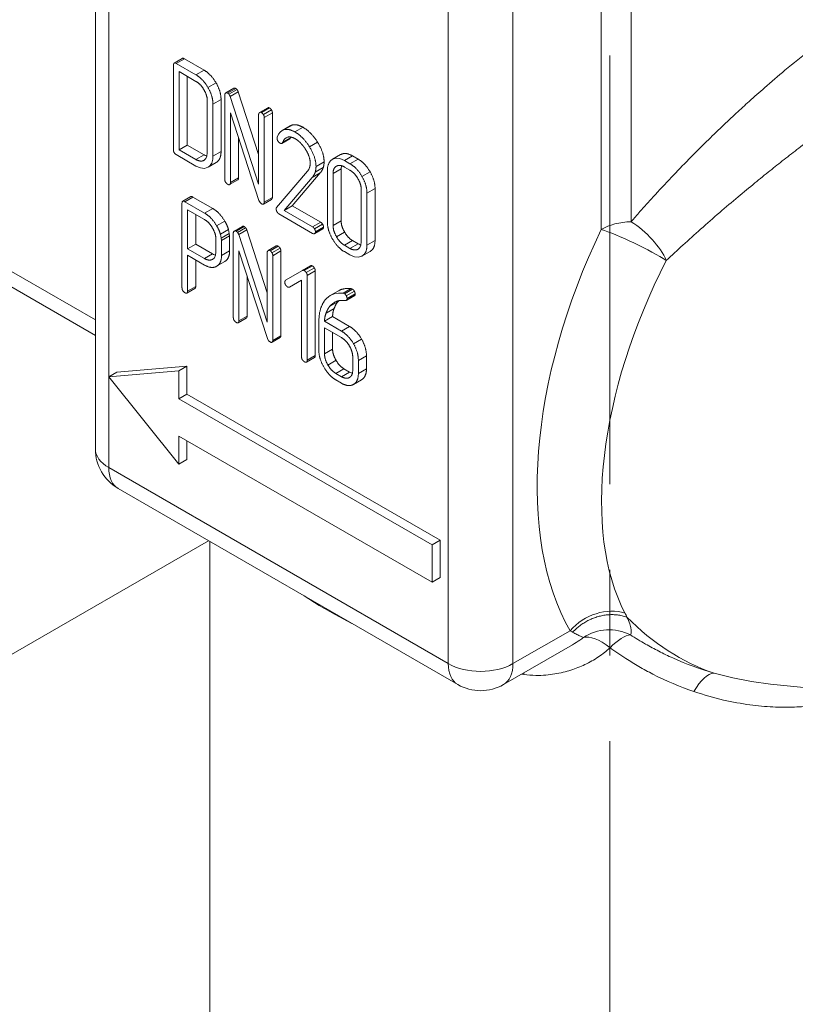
# Model space of a CAD drawing. Header units: millimetres. Extents: x 0 to 420, y 0 to 297.
# Tile 12 of 19: x 333 to 346, y 131 to 148. Entities that reach past the tile are written whole.
import ezdxf

# ---------------------------------------------------------------- set-up
doc = ezdxf.new("R2010")
doc.units = ezdxf.units.MM
doc.linetypes.add('K5LT_AXLED', pattern=[12, 7.5, -1.5, 1.5, -1.5])
doc.linetypes.add('K5LT_THIN', pattern=[0])
doc.layers.add('Системный слой (1)', color=251, linetype='Continuous', true_color=0x6c6c6c)

# ---------------------------------------------------------------- blocks, each defined once
blk = doc.blocks.new('U58')
at = {"layer": 'Системный слой (1)', "color": 7, "linetype": 'K5LT_THIN', "lineweight": 18, "true_color": 0xffffff}
for p, q in [((330.012, 135.112), (336.229, 138.701)), ((322.32, 130.671), (324.013, 131.648))]:
    blk.add_line(p, q, dxfattribs=at)
blk = doc.blocks.new('U119')
at = {"layer": 'Системный слой (1)', "color": 7, "linetype": 'K5LT_THIN', "lineweight": 18, "true_color": 0xffffff}
for p, q in [((337.271, 143.775), (337.27, 143.775)), ((337.272, 143.776), (337.271, 143.775)), ((337.273, 143.776), (337.272, 143.776)), ((337.282, 143.78), (337.273, 143.776)), ((337.293, 143.779), (337.282, 143.78)), ((337.304, 143.774), (337.293, 143.779))]:
    blk.add_line(p, q, dxfattribs=at)
blk = doc.blocks.new('U121')
at = {"layer": 'Системный слой (1)', "color": 7, "linetype": 'K5LT_THIN', "lineweight": 18, "true_color": 0xffffff}
for p, q in [((335.616, 147.04), (335.615, 147.023)), ((335.62, 147.052), (335.616, 147.04)), ((335.627, 147.059), (335.62, 147.052)), ((335.637, 147.061), (335.627, 147.059)), ((335.649, 147.059), (335.637, 147.061)), ((335.664, 147.052), (335.649, 147.059))]:
    blk.add_line(p, q, dxfattribs=at)
blk = doc.blocks.new('U124')
at = {"layer": 'Системный слой (1)', "color": 7, "linetype": 'K5LT_THIN', "lineweight": 18, "true_color": 0xffffff}
for p, q in [((338.552, 145.245), (338.55, 145.227)), ((338.555, 145.262), (338.552, 145.245)), ((338.55, 145.227), (338.549, 145.207))]:
    blk.add_line(p, q, dxfattribs=at)
blk = doc.blocks.new('U125')
at = {"layer": 'Системный слой (1)', "color": 7, "linetype": 'K5LT_THIN', "lineweight": 18, "true_color": 0xffffff}
for p, q in [((338.05, 144.079), (338.063, 144.073)), ((338.063, 144.073), (338.074, 144.071)), ((338.074, 144.071), (338.083, 144.074)), ((338.083, 144.074), (338.084, 144.075)), ((338.084, 144.075), (338.085, 144.075)), ((338.085, 144.075), (338.086, 144.076))]:
    blk.add_line(p, q, dxfattribs=at)
blk = doc.blocks.new('U130')
at = {"layer": 'Системный слой (1)', "color": 7, "linetype": 'K5LT_THIN', "lineweight": 18, "true_color": 0xffffff}
for p, q in [((336.183, 145.386), (336.201, 145.428)), ((336.201, 145.428), (336.207, 145.485)), ((336.148, 145.356), (336.149, 145.356)), ((336.149, 145.356), (336.151, 145.357)), ((336.151, 145.357), (336.152, 145.358)), ((336.152, 145.358), (336.183, 145.386))]:
    blk.add_line(p, q, dxfattribs=at)
blk = doc.blocks.new('U134')
at = {"layer": 'Системный слой (1)', "color": 7, "linetype": 'K5LT_THIN', "lineweight": 18, "true_color": 0xffffff}
for p, q in [((336.009, 145.257), (336.087, 145.223)), ((336.157, 145.216), (336.219, 145.236)), ((336.219, 145.236), (336.219, 145.237)), ((336.087, 145.223), (336.157, 145.216))]:
    blk.add_line(p, q, dxfattribs=at)
blk = doc.blocks.new('U139')
at = {"layer": 'Системный слой (1)', "color": 7, "linetype": 'K5LT_THIN', "lineweight": 18, "true_color": 0xffffff}
for p, q in [((336.151, 145.453), (336.168, 145.443)), ((336.168, 145.443), (336.185, 145.436)), ((336.185, 145.436), (336.202, 145.431))]:
    blk.add_line(p, q, dxfattribs=at)
blk = doc.blocks.new('U140')
at = {"layer": 'Системный слой (1)', "color": 7, "linetype": 'K5LT_THIN', "lineweight": 18, "true_color": 0xffffff}
for p, q in [((336.528, 146.534), (336.527, 146.534)), ((336.529, 146.535), (336.528, 146.534)), ((336.53, 146.536), (336.529, 146.535)), ((336.54, 146.539), (336.53, 146.536)), ((336.55, 146.538), (336.54, 146.539)), ((336.562, 146.533), (336.55, 146.538))]:
    blk.add_line(p, q, dxfattribs=at)
blk = doc.blocks.new('U143')
at = {"layer": 'Системный слой (1)', "color": 7, "linetype": 'K5LT_THIN', "lineweight": 18, "true_color": 0xffffff}
for p, q in [((338.703, 143.702), (338.781, 143.668)), ((338.851, 143.661), (338.913, 143.681)), ((338.913, 143.681), (338.913, 143.681)), ((338.781, 143.668), (338.851, 143.661))]:
    blk.add_line(p, q, dxfattribs=at)
blk = doc.blocks.new('U144')
at = {"layer": 'Системный слой (1)', "color": 7, "linetype": 'K5LT_THIN', "lineweight": 18, "true_color": 0xffffff}
for p, q in [((337.121, 146.192), (337.12, 146.192)), ((337.122, 146.193), (337.121, 146.192)), ((337.123, 146.193), (337.122, 146.193)), ((337.133, 146.197), (337.123, 146.193)), ((337.143, 146.196), (337.133, 146.197)), ((337.155, 146.191), (337.143, 146.196))]:
    blk.add_line(p, q, dxfattribs=at)
blk = doc.blocks.new('U178')
at = {"layer": 'Системный слой (1)', "color": 7, "linetype": 'K5LT_THIN', "lineweight": 18, "true_color": 0xffffff}
for p, q in [((337.506, 145.652), (337.508, 145.652)), ((337.508, 145.652), (337.509, 145.653)), ((337.509, 145.653), (337.511, 145.654)), ((337.511, 145.654), (337.516, 145.657)), ((337.516, 145.657), (337.52, 145.662)), ((337.52, 145.662), (337.523, 145.669))]:
    blk.add_line(p, q, dxfattribs=at)
blk = doc.blocks.new('U180')
at = {"layer": 'Системный слой (1)', "color": 7, "linetype": 'K5LT_THIN', "lineweight": 18, "true_color": 0xffffff}
for p, q in [((335.766, 144.621), (335.764, 144.604)), ((335.77, 144.633), (335.766, 144.621)), ((335.777, 144.64), (335.77, 144.633)), ((335.786, 144.642), (335.777, 144.64)), ((335.799, 144.64), (335.786, 144.642)), ((335.814, 144.633), (335.799, 144.64))]:
    blk.add_line(p, q, dxfattribs=at)
blk = doc.blocks.new('U181')
at = {"layer": 'Системный слой (1)', "color": 7, "linetype": 'K5LT_THIN', "lineweight": 18, "true_color": 0xffffff}
for p, q in [((336.3, 143.72), (336.318, 143.711)), ((336.318, 143.711), (336.335, 143.703)), ((336.335, 143.703), (336.352, 143.698))]:
    blk.add_line(p, q, dxfattribs=at)
blk = doc.blocks.new('U182')
at = {"layer": 'Системный слой (1)', "color": 7, "linetype": 'K5LT_THIN', "lineweight": 18, "true_color": 0xffffff}
for p, q in [((338.845, 143.897), (338.862, 143.888)), ((338.862, 143.888), (338.879, 143.881)), ((338.879, 143.881), (338.896, 143.875))]:
    blk.add_line(p, q, dxfattribs=at)
blk = doc.blocks.new('U183')
at = {"layer": 'Системный слой (1)', "color": 7, "linetype": 'K5LT_THIN', "lineweight": 18, "true_color": 0xffffff}
for p, q in [((338.488, 142.882), (338.494, 142.888)), ((338.494, 142.888), (338.5, 142.894)), ((338.5, 142.894), (338.505, 142.9))]:
    blk.add_line(p, q, dxfattribs=at)
blk = doc.blocks.new('U185')
at = {"layer": 'Системный слой (1)', "color": 7, "linetype": 'K5LT_THIN', "lineweight": 18, "true_color": 0xffffff}
for p, q in [((337.454, 145.812), (337.43, 145.761)), ((337.482, 145.851), (337.454, 145.812)), ((337.517, 145.878), (337.482, 145.851)), ((337.53, 145.885), (337.517, 145.878)), ((337.545, 145.891), (337.53, 145.885)), ((337.56, 145.895), (337.545, 145.891))]:
    blk.add_line(p, q, dxfattribs=at)
blk = doc.blocks.new('U186')
at = {"layer": 'Системный слой (1)', "color": 7, "linetype": 'K5LT_THIN', "lineweight": 18, "true_color": 0xffffff}
for p, q in [((336.332, 143.653), (336.351, 143.695)), ((336.351, 143.695), (336.357, 143.75)), ((336.298, 143.623), (336.299, 143.624)), ((336.299, 143.624), (336.301, 143.625)), ((336.301, 143.625), (336.302, 143.625)), ((336.302, 143.625), (336.332, 143.653))]:
    blk.add_line(p, q, dxfattribs=at)
blk = doc.blocks.new('U188')
at = {"layer": 'Системный слой (1)', "color": 7, "linetype": 'K5LT_THIN', "lineweight": 18, "true_color": 0xffffff}
for p, q in [((337.904, 137.734), (338.165, 137.57)), ((338.165, 137.57), (338.442, 137.41)), ((338.442, 137.41), (338.734, 137.255))]:
    blk.add_line(p, q, dxfattribs=at)
blk = doc.blocks.new('U190')
at = {"layer": 'Системный слой (1)', "color": 7, "linetype": 'K5LT_THIN', "lineweight": 18, "true_color": 0xffffff}
for p, q in [((336.678, 144.118), (336.677, 144.117)), ((336.679, 144.118), (336.678, 144.118)), ((336.68, 144.119), (336.679, 144.118)), ((336.69, 144.122), (336.68, 144.119)), ((336.7, 144.121), (336.69, 144.122)), ((336.712, 144.116), (336.7, 144.121))]:
    blk.add_line(p, q, dxfattribs=at)
blk = doc.blocks.new('U191')
at = {"layer": 'Системный слой (1)', "color": 7, "linetype": 'K5LT_THIN', "lineweight": 18, "true_color": 0xffffff}
for p, q in [((338.347, 142.8), (338.374, 142.829)), ((338.374, 142.829), (338.402, 142.853)), ((338.402, 142.853), (338.43, 142.871)), ((338.43, 142.871), (338.441, 142.878)), ((338.441, 142.878), (338.453, 142.883)), ((338.453, 142.883), (338.465, 142.888))]:
    blk.add_line(p, q, dxfattribs=at)
blk = doc.blocks.new('U192')
at = {"layer": 'Системный слой (1)', "color": 7, "linetype": 'K5LT_THIN', "lineweight": 18, "true_color": 0xffffff}
for p, q in [((338.695, 141.653), (338.712, 141.644)), ((338.712, 141.644), (338.729, 141.636)), ((338.729, 141.636), (338.745, 141.631))]:
    blk.add_line(p, q, dxfattribs=at)
blk = doc.blocks.new('U194')
at = {"layer": 'Системный слой (1)', "color": 7, "linetype": 'K5LT_THIN', "lineweight": 18, "true_color": 0xffffff}
for p, q in [((345.073, 136.384), (345.401, 136.3)), ((345.401, 136.3), (345.73, 136.236)), ((345.73, 136.236), (346.06, 136.193)), ((346.06, 136.193), (346.06, 136.193))]:
    blk.add_line(p, q, dxfattribs=at)
blk = doc.blocks.new('U196')
at = {"layer": 'Системный слой (1)', "color": 7, "linetype": 'K5LT_THIN', "lineweight": 18, "true_color": 0xffffff}
for p, q in [((338.399, 145.375), (338.395, 145.373)), ((338.459, 145.394), (338.399, 145.375)), ((338.528, 145.387), (338.459, 145.394)), ((338.605, 145.354), (338.528, 145.387))]:
    blk.add_line(p, q, dxfattribs=at)
blk = doc.blocks.new('U197')
at = {"layer": 'Системный слой (1)', "color": 7, "linetype": 'K5LT_THIN', "lineweight": 18, "true_color": 0xffffff}
for p, q in [((338.359, 142.991), (338.325, 142.968)), ((338.426, 143.02), (338.359, 142.991)), ((338.502, 143.033), (338.426, 143.02)), ((338.585, 143.03), (338.502, 143.033)), ((338.294, 142.94), (338.265, 142.908)), ((338.325, 142.968), (338.294, 142.94))]:
    blk.add_line(p, q, dxfattribs=at)
blk = doc.blocks.new('U198')
at = {"layer": 'Системный слой (1)', "color": 7, "linetype": 'K5LT_THIN', "lineweight": 18, "true_color": 0xffffff}
for p, q in [((337.564, 145.734), (337.588, 145.753)), ((337.588, 145.753), (337.597, 145.758)), ((337.597, 145.758), (337.608, 145.761)), ((337.608, 145.761), (337.618, 145.764)), ((337.523, 145.669), (337.542, 145.706)), ((337.542, 145.706), (337.564, 145.734))]:
    blk.add_line(p, q, dxfattribs=at)
blk = doc.blocks.new('U199')
at = {"layer": 'Системный слой (1)', "color": 7, "linetype": 'K5LT_THIN', "lineweight": 18, "true_color": 0xffffff}
for p, q in [((338.877, 143.831), (338.895, 143.873)), ((338.895, 143.873), (338.901, 143.929)), ((338.842, 143.8), (338.844, 143.801)), ((338.844, 143.801), (338.845, 143.802)), ((338.845, 143.802), (338.846, 143.802)), ((338.846, 143.802), (338.877, 143.831))]:
    blk.add_line(p, q, dxfattribs=at)
blk = doc.blocks.new('U200')
at = {"layer": 'Системный слой (1)', "color": 7, "linetype": 'K5LT_THIN', "lineweight": 18, "true_color": 0xffffff}
for p, q in [((337.664, 145.751), (337.666, 145.755)), ((337.666, 145.755), (337.668, 145.759)), ((337.668, 145.759), (337.67, 145.763))]:
    blk.add_line(p, q, dxfattribs=at)
blk = doc.blocks.new('U202')
at = {"layer": 'Системный слой (1)', "color": 7, "linetype": 'K5LT_THIN', "lineweight": 18, "true_color": 0xffffff}
for p, q in [((338.621, 142.903), (338.628, 142.904)), ((338.628, 142.904), (338.635, 142.905)), ((338.635, 142.905), (338.64, 142.908)), ((338.64, 142.908), (338.642, 142.909)), ((338.642, 142.909), (338.644, 142.911)), ((338.644, 142.911), (338.646, 142.912))]:
    blk.add_line(p, q, dxfattribs=at)

msp = doc.modelspace()

# ---------------------------------------------------------------- linework, layer by layer
at = {"layer": 'Системный слой (1)', "color": 30, "linetype": 'K5LT_AXLED', "lineweight": 18, "true_color": 0xff8000}
msp.add_line((343.2516, 127.6917), (343.2516, 170.0404), dxfattribs=at)
at = {"layer": 'Системный слой (1)', "color": 7, "linetype": 'K5LT_THIN', "lineweight": 18, "true_color": 0xffffff}
for p, q in [((334.2492, 156.9627), (334.2492, 140.3062)), ((334.4835, 156.6361), (334.4835, 139.9796)), ((343.6226, 144.2825), (343.6226, 154.2334)), ((343.0993, 144.1479), (343.0993, 154.0987)), ((340.4232, 136.5503), (340.4232, 153.2068)), ((341.5545, 136.5503), (341.5545, 153.2068)), ((325.7154, 147.4914), (334.2492, 142.5644)), ((325.881, 147.1252), (334.2492, 142.2938)), ((335.7684, 147.1403), (335.627, 147.0587)), ((335.8054, 147.1332), (335.664, 147.0515)), ((336.1506, 146.9339), (335.8054, 147.1332)), ((335.6146, 147.0231), (335.6146, 145.5418)), ((336.0092, 146.8522), (335.664, 147.0515)), ((336.0092, 146.7382), (335.7134, 146.9089)), ((335.7134, 146.9089), (335.7134, 145.5419)), ((335.8548, 146.8273), (335.8548, 145.6235)), ((336.1506, 146.9339), (336.0092, 146.8522)), ((336.3597, 146.7134), (336.2183, 146.6318)), ((336.6716, 146.6173), (336.5302, 146.5356)), ((336.7034, 146.6149), (336.562, 146.5333)), ((336.5127, 146.5048), (336.5127, 145.0234)), ((336.7276, 146.5942), (336.5861, 146.5125)), ((336.7478, 146.5563), (336.6063, 146.4746)), ((337.1054, 144.9396), (336.6063, 146.4746)), ((337.1054, 145.4563), (336.7478, 146.5563)), ((336.2073, 145.4846), (336.2073, 146.3959)), ((336.4475, 146.4206), (336.3061, 146.339)), ((336.3061, 145.4275), (336.3061, 146.339)), ((336.4475, 145.5091), (336.4475, 146.4206)), ((337.2643, 146.2751), (337.1229, 146.1934)), ((337.2962, 146.2727), (337.1548, 146.1911)), ((336.6114, 146.1887), (337.1104, 144.6543)), ((336.6114, 144.9663), (336.6114, 146.1887)), ((337.1054, 146.1626), (337.1054, 144.9396)), ((337.3298, 146.2385), (337.1883, 146.1569)), ((337.3456, 146.1872), (337.2041, 146.1056)), ((337.2041, 144.6241), (337.2041, 146.1056)), ((337.3456, 144.7058), (337.3456, 146.1872)), ((337.6583, 145.96), (337.5169, 145.8784)), ((337.7009, 145.9763), (337.5595, 145.8947)), ((337.8814, 145.9346), (337.74, 145.8529)), ((336.7529, 145.048), (336.7529, 145.7538)), ((337.4303, 145.7613), (337.4273, 145.7426)), ((337.6644, 145.7508), (337.523, 145.6692)), ((335.8548, 145.6235), (335.7134, 145.5419)), ((335.8548, 145.6235), (336.1506, 145.4528)), ((337.6524, 145.7352), (337.511, 145.6535)), ((338.1339, 145.6772), (337.9925, 145.5956)), ((335.664, 145.4564), (336.0092, 145.257)), ((335.7134, 145.5419), (336.0092, 145.3711)), ((336.1506, 145.4528), (336.0092, 145.3711)), ((336.4475, 145.5091), (336.3061, 145.4275)), ((338.54, 145.4566), (338.3986, 145.3749)), ((338.7461, 145.4354), (338.6046, 145.3537)), ((338.8447, 145.3784), (338.7461, 145.4354)), ((336.1558, 145.3602), (336.1482, 145.3558)), ((336.36, 145.3178), (336.2186, 145.2361)), ((336.3607, 145.3182), (336.2193, 145.2366)), ((336.36, 145.3178), (336.3607, 145.3182)), ((337.9953, 145.2299), (337.9805, 145.1986)), ((338.2355, 145.2292), (338.0941, 145.1476)), ((338.2503, 145.33), (338.1089, 145.2483)), ((338.4653, 145.2536), (338.4652, 145.2536)), ((338.4652, 145.2536), (338.4652, 145.2536)), ((338.7033, 145.2968), (338.6046, 145.3537)), ((338.7032, 145.1827), (338.6047, 145.2397)), ((338.8447, 145.3784), (338.7033, 145.2968)), ((337.9598, 145.1661), (337.4185, 144.5322)), ((337.6941, 144.5617), (338.1842, 145.1359)), ((337.9805, 145.1986), (337.9598, 145.1661)), ((338.1842, 145.1359), (338.0428, 145.0542)), ((338.3087, 145.1828), (338.3087, 144.2713)), ((338.5489, 145.2073), (338.4075, 145.1257)), ((338.4075, 145.1257), (338.4075, 144.2143)), ((338.5489, 145.2073), (338.5489, 144.2959)), ((339.0538, 145.158), (338.9124, 145.0764)), ((336.7391, 145.0127), (336.5976, 144.931)), ((336.739, 145.0127), (336.5976, 144.931)), ((336.7529, 145.048), (336.6114, 144.9663)), ((337.5526, 144.48), (338.0428, 145.0542)), ((335.9181, 144.7216), (335.7766, 144.6399)), ((335.9552, 144.7144), (335.8138, 144.6328)), ((336.3014, 144.5145), (335.9552, 144.7144)), ((338.9014, 143.9291), (338.9014, 144.8405)), ((339.1416, 144.8652), (339.0002, 144.7835)), ((339.0002, 143.872), (339.0002, 144.7835)), ((339.1416, 143.9537), (339.1416, 144.8652)), ((335.7643, 144.6044), (335.7643, 143.1263)), ((336.16, 144.4329), (335.8138, 144.6328)), ((337.1104, 144.6543), (337.1301, 144.6167)), ((337.1301, 144.6167), (337.1548, 144.5957)), ((337.3307, 144.6722), (337.1893, 144.5905)), ((337.3456, 144.7058), (337.2041, 144.6241)), ((337.6941, 144.5617), (337.5526, 144.48)), ((338.1913, 144.2746), (337.6941, 144.5617)), ((335.8631, 144.4902), (335.8631, 143.8093)), ((336.1588, 144.3195), (335.8631, 144.4902)), ((336.0045, 144.4086), (336.0045, 143.891)), ((336.3014, 144.5145), (336.16, 144.4329)), ((337.4599, 144.4195), (338.0499, 144.0789)), ((338.0499, 144.1929), (337.5526, 144.48)), ((336.5121, 144.2938), (336.3707, 144.2121)), ((336.8213, 144.2003), (336.6799, 144.1187)), ((336.8531, 144.198), (336.7116, 144.1163)), ((338.1913, 144.2746), (338.0499, 144.1929)), ((338.2248, 144.237), (338.0834, 144.1553)), ((338.5489, 144.2959), (338.4075, 144.2143)), ((336.5774, 144.1467), (336.436, 144.0651)), ((336.4508, 143.9961), (336.436, 144.0651)), ((336.5923, 144.0778), (336.4508, 143.9961)), ((336.5972, 144.0385), (336.4558, 143.9568)), ((336.5923, 144.0778), (336.5774, 144.1467)), ((336.5972, 144.0385), (336.5923, 144.0778)), ((336.5972, 143.7742), (336.5972, 144.0385)), ((336.6623, 144.0878), (336.6623, 142.6064)), ((336.8772, 144.1772), (336.7358, 144.0955)), ((336.8974, 144.1393), (336.756, 144.0577)), ((337.255, 142.5226), (336.756, 144.0577)), ((337.255, 143.0393), (336.8974, 144.1393)), ((338.2248, 144.1556), (338.0834, 144.0739)), ((338.2278, 144.1577), (338.0864, 144.076)), ((338.2406, 144.1891), (338.0992, 144.1074)), ((338.6086, 144.1014), (338.4671, 144.0198)), ((336.0045, 143.891), (335.8631, 143.8093)), ((336.0045, 143.891), (336.3003, 143.7202)), ((336.357, 143.7496), (336.357, 143.9785)), ((336.4558, 143.9568), (336.4508, 143.9961)), ((336.4558, 143.6925), (336.4558, 143.9568)), ((337.414, 143.8581), (337.2726, 143.7765)), ((337.4458, 143.8557), (337.3044, 143.7741)), ((338.7461, 143.9543), (338.6047, 143.8726)), ((338.6047, 143.8726), (338.7032, 143.8157)), ((338.8447, 143.8974), (338.7032, 143.8157)), ((338.7461, 143.9543), (338.8447, 143.8974)), ((339.1416, 143.9537), (339.0002, 143.872)), ((335.8631, 143.8093), (336.1588, 143.6386)), ((335.8631, 143.0693), (335.8631, 143.6952)), ((335.8631, 143.6952), (336.1589, 143.5244)), ((336.3003, 143.7202), (336.1588, 143.6386)), ((336.5972, 143.7742), (336.4558, 143.6925)), ((336.7611, 142.5493), (336.7611, 143.7717)), ((336.7611, 143.7717), (337.26, 142.2374)), ((337.255, 143.7456), (337.255, 142.5226)), ((337.4794, 143.8215), (337.338, 143.7399)), ((337.4952, 143.7703), (337.3538, 143.6886)), ((337.3538, 142.2072), (337.3538, 143.6886)), ((337.4952, 142.2888), (337.4952, 143.7703)), ((338.6046, 143.7586), (338.7033, 143.7016)), ((338.8499, 143.8048), (338.8423, 143.8004)), ((338.8461, 143.8025), (338.8461, 143.8025)), ((339.0541, 143.7624), (338.9127, 143.6807)), ((339.0548, 143.7628), (338.9134, 143.6812)), ((339.0541, 143.7624), (339.0548, 143.7628)), ((336.0045, 143.1509), (336.0045, 143.6136)), ((336.3057, 143.6277), (336.2979, 143.6232)), ((336.5109, 143.5842), (336.3695, 143.5025)), ((336.5109, 143.5842), (336.3695, 143.5025)), ((338.0123, 143.5119), (337.8709, 143.4302)), ((338.0123, 143.5119), (337.8709, 143.4302)), ((338.0458, 143.5085), (337.9044, 143.4268)), ((336.9025, 142.631), (336.9025, 143.3368)), ((337.8709, 143.4302), (337.5759, 143.2582)), ((338.0809, 143.4729), (337.9395, 143.3912)), ((338.0962, 143.4236), (337.9547, 143.3419)), ((337.9547, 141.86), (337.9547, 143.3419)), ((338.0962, 141.9417), (338.0962, 143.4236)), ((337.6449, 143.1384), (337.856, 143.2615)), ((337.7863, 143.2201), (337.6449, 143.1384)), ((337.7863, 143.2201), (337.6449, 143.1384)), ((337.7863, 143.2201), (337.856, 143.2607)), ((337.856, 143.2615), (337.856, 141.917)), ((335.9907, 143.1157), (335.8493, 143.034)), ((336.0045, 143.1509), (335.8631, 143.0693)), ((338.5008, 143.073), (338.3594, 142.9913)), ((338.7267, 143.1115), (338.5853, 143.0298)), ((338.606, 143.0224), (338.5853, 143.0298)), ((338.7474, 143.1041), (338.606, 143.0224)), ((338.7804, 143.0668), (338.639, 142.9852)), ((338.7818, 142.9893), (338.6403, 142.9077)), ((338.7873, 142.994), (338.6459, 142.9124)), ((338.7938, 143.0182), (338.6523, 142.9365)), ((338.7474, 143.1041), (338.7267, 143.1115)), ((338.4885, 142.8817), (338.347, 142.8)), ((338.5383, 142.9057), (338.58, 142.9066)), ((338.58, 142.9066), (338.6018, 142.9054)), ((338.6018, 142.9054), (338.6206, 142.9025)), ((338.426, 142.7648), (338.2846, 142.6831)), ((336.8887, 142.5957), (336.7473, 142.514)), ((336.8887, 142.5957), (336.7473, 142.5141)), ((336.9025, 142.631), (336.7611, 142.5493)), ((338.159, 142.5335), (338.159, 142.0269)), ((338.3992, 142.6216), (338.2578, 142.5399)), ((338.5528, 142.3696), (338.2578, 142.5399)), ((338.6942, 142.4513), (338.3992, 142.6216)), ((338.2578, 142.4258), (338.2578, 141.9702)), ((338.5537, 142.255), (338.2578, 142.4258)), ((338.3992, 142.3442), (338.3992, 142.0518)), ((338.6942, 142.4513), (338.5528, 142.3696)), ((337.26, 142.2374), (337.2798, 142.1998)), ((337.2798, 142.1998), (337.3044, 142.1787)), ((337.4804, 142.2552), (337.339, 142.1736)), ((337.4952, 142.2888), (337.3538, 142.2072)), ((338.9051, 142.2304), (338.7637, 142.1487)), ((338.3992, 142.0518), (338.2578, 141.9702)), ((338.0823, 141.9063), (337.9409, 141.8247)), ((338.0823, 141.9063), (337.9409, 141.8247)), ((338.0962, 141.9417), (337.9547, 141.86)), ((338.4589, 141.8573), (338.3175, 141.7756)), ((338.751, 141.6854), (338.751, 141.9133)), ((338.9912, 141.9379), (338.8498, 141.8563)), ((338.8498, 141.6284), (338.8498, 141.8563)), ((338.9912, 141.71), (338.9912, 141.9379)), ((335.7082, 141.6763), (334.4835, 141.5669)), ((334.6249, 141.6486), (334.4835, 141.5669)), ((335.8496, 141.7579), (334.6249, 141.6486)), ((335.8496, 141.7579), (335.7082, 141.6763)), ((335.7082, 141.1864), (335.7082, 141.6763)), ((335.8496, 141.268), (335.8496, 141.7579)), ((338.5965, 141.7101), (338.4551, 141.6284)), ((338.4551, 141.6284), (338.5537, 141.5715)), ((338.6952, 141.6531), (338.5537, 141.5715)), ((338.5965, 141.7101), (338.6952, 141.6531)), ((338.9912, 141.71), (338.8498, 141.6284)), ((334.4835, 141.5669), (335.7082, 140.0433)), ((338.4551, 141.5144), (338.5537, 141.4574)), ((338.6938, 141.5567), (338.6938, 141.5567)), ((338.9049, 141.5177), (338.7634, 141.4361)), ((338.9048, 141.5177), (338.7634, 141.436)), ((335.8496, 141.268), (335.7082, 141.1864)), ((340.2818, 138.7092), (335.8496, 141.268)), ((340.1403, 138.6275), (335.7082, 141.1864)), ((335.7082, 140.5332), (340.1403, 137.9743)), ((335.7082, 140.0433), (335.7082, 140.5332)), ((335.8496, 140.1249), (335.8496, 140.4515)), ((335.8496, 140.1249), (335.7082, 140.0433)), ((334.4835, 139.9796), (340.4232, 136.5503)), ((334.6492, 139.6134), (340.5889, 136.1841)), ((336.2516, 129.6917), (336.2516, 138.6882)), ((340.2818, 138.7092), (340.1403, 138.6275)), ((340.2818, 138.056), (340.2818, 138.7092)), ((340.1403, 137.9743), (340.1403, 138.6275)), ((340.2818, 138.056), (340.1403, 137.9743)), ((342.5536, 137.1271), (341.5545, 136.5503)), ((342.5955, 136.8808), (341.3889, 136.1841)), ((342.5955, 136.8807), (342.5955, 136.8808)), ((341.7022, 136.365), (341.7459, 136.3593)), ((341.7459, 136.3593), (341.7457, 136.3901)), ((346.0601, 136.1928), (349.9298, 135.8095)), ((346.0601, 136.1928), (346.0603, 136.1928))]:
    msp.add_line(p, q, dxfattribs=at)
for centre, start, end in [((335.0492, 140.3062), 180, 240), ((340.9889, 136.8769), 240, 300)]:
    msp.add_arc(centre, 0.8, start, end, dxfattribs=at)
for centre, major_axis, ratio, start_param, end_param in [((343.665, 143.8213), (-0.8, 0), 0.5773503, 4.765414, 5.4977871), ((343.665, 143.8213), (-0.5776, 0.5535), 0.4220865, 3.9305505, 5.1648082), ((346.7871, 142.4207), (3.1225, 6.3728), 0.5737629, 1.5808938, 2.7715704), ((343.665, 143.8213), (0.7204, -0.3478), 0.1037046, 0.7033769, 2.5222744), ((347.3528, 142.0941), (2.9445, 5.594), 0.5474078, 1.5889156, 2.7795922), ((335.0492, 140.3062), (-0.8, 0), 0.5773503, 0, 0.7853982), ((335.0492, 140.3062), (-0.4, -0.6928), 0.5773503, 5.4977871, 6.2831853), ((343.1193, 136.8005), (0.694, 0.398), 0.7740819, 0.6052071, 1.9935503), ((346.4439, 142.1842), (-0.5915, -5.9708), 0.7543445, 5.7226661, 6.1071258), ((343.2528, 136.3666), (-0.755, 0.2645), 0.9676432, 4.5741503, 5.6625447), ((343.2528, 136.3666), (-0.5129, 0.6139), 0.4127895, 5.171527, 6.121374), ((343.2528, 136.3666), (0.4384, 0.6692), 0.3614408, 0.2713537, 1.0668797), ((340.9889, 136.8769), (-0.4, -0.6928), 0.5773503, 5.4977871, 6.2831853), ((340.9889, 136.8769), (-0.8, 0), 0.5773503, 0.7853982, 2.3561945), ((340.9889, 136.8769), (0.4, -0.6928), 0.5773503, 0, 0.7853982), ((344.8899, 135.6104), (0.2244, 0.7679), 0.4110544, 0.1264687, 1.066853)]:
    msp.add_ellipse(centre, major_axis=major_axis, ratio=ratio, start_param=start_param, end_param=end_param, dxfattribs=at)
for points, knots in [([(346.7667, 147.299), (346.6144, 147.1794), (346.3417, 146.958), (345.9832, 146.6512), (345.7001, 146.3999), (345.4521, 146.1733), (345.2019, 145.9385), (344.925, 145.6708), (344.6283, 145.3743), (344.3162, 145.0511), (344.0314, 144.7446), (343.7992, 144.4856), (343.6732, 144.3412), (343.6226, 144.2825)], [0, 0, 0, 0, 1.8068759, 3.2572975, 4.3731547, 5.3369168, 6.4079491, 7.6173653, 9.018262, 10.4688547, 12.0334798, 13.2010661, 14, 14, 14, 14]), ([(347.5417, 146.2994), (347.4119, 146.2077), (347.1715, 146.0345), (346.8421, 145.7897), (346.5566, 145.5722), (346.2987, 145.3716), (346.0424, 145.1683), (345.7744, 144.9513), (345.4803, 144.7078), (345.1631, 144.4385), (344.841, 144.1572), (344.5302, 143.8774), (344.3332, 143.6945), (344.2378, 143.6043)], [0, 0, 0, 0, 1.505368, 2.793916, 3.8656439, 4.9031612, 5.9090086, 7.005875, 8.2530885, 9.6637108, 11.1618675, 12.6010536, 14, 14, 14, 14]), ([(343.5485, 137.3642), (343.5215, 137.374), (343.4682, 137.3896), (343.3864, 137.4036), (343.307, 137.409), (343.2272, 137.407), (343.1451, 137.3972), (343.0626, 137.3796), (342.9816, 137.3546), (342.9029, 137.3225), (342.8275, 137.2838), (342.7567, 137.2395), (342.694, 137.1922), (342.6415, 137.1458), (342.6118, 137.1155), (342.5987, 137.1012)], [0, 0, 0, 0, 1.5580731, 2.9140929, 4.1107627, 5.3292329, 6.5709949, 7.7915116, 9.0125422, 10.2341227, 11.4621622, 12.7027688, 13.9355102, 15.0369087, 16, 16, 16, 16]), ([(343.6103, 137.0537), (343.6145, 137.0625), (343.6203, 137.0804), (343.6235, 137.1095), (343.6227, 137.1377), (343.619, 137.1668), (343.6116, 137.202), (343.5931, 137.2644), (343.569, 137.322), (343.5485, 137.3642)], [0, 0, 0, 0, 1.3695996, 2.5719548, 3.6225439, 4.521367, 5.5645572, 6.9808475, 10, 10, 10, 10]), ([(342.5955, 136.8808), (342.6405, 136.9067), (342.7059, 136.9477), (342.7674, 136.9916), (342.7874, 137.0066)], [0, 0, 0, 0, 3.3333333, 5, 5, 5, 5]), ([(342.7874, 137.0066), (342.7805, 137.0091), (342.7647, 137.0156), (342.7359, 137.0288), (342.7051, 137.0438), (342.6622, 137.0659), (342.6245, 137.0866), (342.5987, 137.1012)], [0, 0, 0, 0, 1.7755044, 3.2011881, 4.3843455, 5.7092525, 8, 8, 8, 8]), ([(345.0727, 136.3838), (344.8282, 136.4548), (344.5012, 136.5754), (344.1075, 136.7645), (343.8593, 136.8987), (343.6967, 136.9977), (343.6103, 137.0537)], [0, 0, 0, 0, 3.3431552, 4.535779, 5.6668998, 7, 7, 7, 7]), ([(341.7459, 136.3593), (341.8151, 136.3505), (341.9442, 136.3417), (342.1245, 136.3477), (342.2846, 136.3671), (342.4307, 136.3965), (342.5657, 136.4343), (342.6926, 136.4795), (342.815, 136.5326), (342.9349, 136.5949), (343.0496, 136.6659), (343.1557, 136.7432), (343.2215, 136.7995), (343.2527, 136.8284)], [0, 0, 0, 0, 1.7303046, 3.2391016, 4.5807603, 5.8672849, 7.0941196, 8.2237412, 9.3795869, 10.580789, 11.7554702, 12.900066, 14, 14, 14, 14]), ([(344.7218, 136.062), (344.4776, 136.145), (344.1517, 136.2831), (343.7605, 136.4957), (343.5093, 136.6486), (343.3435, 136.7622), (343.2527, 136.8284)], [0, 0, 0, 0, 3.3155495, 4.49219, 5.601331, 7, 7, 7, 7]), ([(344.7218, 136.062), (344.8931, 136.0038), (345.2193, 135.9105), (345.6821, 135.8254), (346.0834, 135.7884), (346.4392, 135.7848), (346.6588, 135.7997), (346.7667, 135.8114)], [0, 0, 0, 0, 2.0209557, 3.8140519, 5.3792885, 6.6986514, 8, 8, 8, 8])]:
    msp.add_open_spline(points, degree=3, knots=knots, dxfattribs=at)
for points, degree in [([(335.8054, 147.1332), (335.7807, 147.1474), (335.7684, 147.1403)], 2), ([(336.2183, 146.6318), (336.1305, 146.7822), (336.0092, 146.8522)], 2), ([(336.3597, 146.7134), (336.272, 146.8638), (336.1506, 146.9339)], 2), ([(336.1492, 146.5901), (336.091, 146.6909), (336.0092, 146.7382)], 2), ([(336.3061, 146.339), (336.3061, 146.4814), (336.2183, 146.6318)], 2), ([(336.4475, 146.4206), (336.4475, 146.5631), (336.3597, 146.7134)], 2), ([(336.7034, 146.6149), (336.6855, 146.6253), (336.6716, 146.6173)], 2), ([(336.7276, 146.5942), (336.7152, 146.6081), (336.7034, 146.6149)], 2), ([(336.2073, 146.3959), (336.2073, 146.4893), (336.1492, 146.5901)], 2), ([(336.5275, 146.5338), (336.5127, 146.523), (336.5127, 146.5048)], 2), ([(336.5861, 146.5125), (336.5738, 146.5265), (336.562, 146.5333)], 2), ([(336.6063, 146.4746), (336.5985, 146.4985), (336.5861, 146.5125)], 2), ([(336.7478, 146.5563), (336.7399, 146.5802), (336.7276, 146.5942)], 2), ([(337.2962, 146.2727), (337.2782, 146.2831), (337.2643, 146.2751)], 2), ([(337.3298, 146.2385), (337.314, 146.2624), (337.2962, 146.2727)], 2), ([(337.1202, 146.1916), (337.1054, 146.1808), (337.1054, 146.1626)], 2), ([(337.1883, 146.1569), (337.1725, 146.1808), (337.1548, 146.1911)], 2), ([(337.2041, 146.1056), (337.2041, 146.1329), (337.1883, 146.1569)], 2), ([(337.3456, 146.1872), (337.3456, 146.2146), (337.3298, 146.2385)], 2), ([(337.7009, 145.9763), (337.678, 145.9714), (337.6583, 145.96)], 2), ([(337.8814, 145.9346), (337.7788, 145.9938), (337.7009, 145.9763)], 2), ([(338.1339, 145.6772), (338.0225, 145.8532), (337.8814, 145.9346)], 2), ([(337.74, 145.8529), (337.6374, 145.9122), (337.5595, 145.8947)], 2), ([(337.6181, 145.7637), (337.6768, 145.7736), (337.7448, 145.7344)], 2), ([(337.6524, 145.7352), (337.6599, 145.7395), (337.6644, 145.7508)], 2), ([(337.9925, 145.5956), (337.8811, 145.7715), (337.74, 145.8529)], 2), ([(337.4273, 145.7426), (337.4273, 145.7176), (337.4426, 145.6934)], 2), ([(337.4426, 145.6934), (337.4579, 145.6692), (337.4786, 145.6573)], 2), ([(337.4786, 145.6573), (337.4954, 145.651), (337.5062, 145.6516)], 2), ([(337.7448, 145.7344), (337.7941, 145.7059), (337.8425, 145.6558)], 2), ([(337.8425, 145.6558), (337.8908, 145.6057), (337.9263, 145.5487)], 2), ([(338.1089, 145.2483), (338.1089, 145.4111), (337.9925, 145.5956)], 2), ([(338.2503, 145.33), (338.2503, 145.4928), (338.1339, 145.6772)], 2), ([(335.6146, 145.5418), (335.6146, 145.4848), (335.664, 145.4564)], 2), ([(336.2193, 145.2366), (336.3061, 145.2873), (336.3061, 145.4275)], 2), ([(336.3607, 145.3182), (336.4475, 145.369), (336.4475, 145.5091)], 2), ([(337.9263, 145.5487), (338.0071, 145.4223), (338.0071, 145.3073)], 2), ([(338.7461, 145.4354), (338.6247, 145.5055), (338.54, 145.4566)], 2), ([(336.0092, 145.3711), (336.089, 145.325), (336.1482, 145.3558)], 2), ([(338.0071, 145.3073), (338.0071, 145.2641), (337.9953, 145.2299)], 2), ([(338.0941, 145.1476), (338.1089, 145.1926), (338.1089, 145.2483)], 2), ([(338.1842, 145.1359), (338.2207, 145.1843), (338.2355, 145.2292)], 2), ([(338.2355, 145.2292), (338.2503, 145.2742), (338.2503, 145.33)], 2), ([(338.3945, 145.3725), (338.3087, 145.3195), (338.3087, 145.1828)], 2), ([(338.4652, 145.2536), (338.4075, 145.2202), (338.4075, 145.1257)], 2), ([(338.6047, 145.2397), (338.5228, 145.2869), (338.4652, 145.2536)], 2), ([(338.9124, 145.0764), (338.8246, 145.2267), (338.7033, 145.2968)], 2), ([(339.0538, 145.158), (338.966, 145.3084), (338.8447, 145.3784)], 2), ([(338.0428, 145.0542), (338.0793, 145.1026), (338.0941, 145.1476)], 2), ([(338.8432, 145.0347), (338.7851, 145.1355), (338.7032, 145.1827)], 2), ([(339.0002, 144.7835), (339.0002, 144.926), (338.9124, 145.0764)], 2), ([(339.1416, 144.8652), (339.1416, 145.0076), (339.0538, 145.158)], 2), ([(336.5127, 145.0234), (336.5127, 144.9937), (336.5275, 144.9715)], 2), ([(336.5275, 144.9715), (336.5532, 144.943), (336.5621, 144.9379)], 2), ([(336.5621, 144.9379), (336.5838, 144.9253), (336.5976, 144.931)], 2), ([(336.5976, 144.931), (336.6114, 144.939), (336.6114, 144.9663)], 2), ([(336.739, 145.0127), (336.7529, 145.0206), (336.7529, 145.048)], 2), ([(338.9014, 144.8405), (338.9014, 144.9339), (338.8432, 145.0347)], 2), ([(335.9552, 144.7144), (335.9304, 144.7287), (335.9181, 144.7216)], 2), ([(337.1548, 144.5957), (337.1735, 144.5848), (337.1893, 144.5905)], 2), ([(337.1893, 144.5905), (337.2041, 144.6093), (337.2041, 144.6241)], 2), ([(337.3307, 144.6722), (337.3456, 144.691), (337.3456, 144.7058)], 2), ([(336.3707, 144.2121), (336.2817, 144.3626), (336.16, 144.4329)], 2), ([(336.5121, 144.2938), (336.4231, 144.4443), (336.3014, 144.5145)], 2), ([(337.4185, 144.5322), (337.4116, 144.5248), (337.4116, 144.5089)], 2), ([(337.4116, 144.5089), (337.4116, 144.485), (337.4254, 144.4577)], 2), ([(337.4254, 144.4577), (337.4421, 144.4297), (337.4599, 144.4195)], 2), ([(336.2988, 144.1715), (336.2407, 144.2722), (336.1588, 144.3195)], 2), ([(336.436, 144.0651), (336.4142, 144.1391), (336.3707, 144.2121)], 2), ([(336.5774, 144.1467), (336.5557, 144.2208), (336.5121, 144.2938)], 2), ([(336.8531, 144.198), (336.8351, 144.2083), (336.8213, 144.2003)], 2), ([(336.8772, 144.1772), (336.8649, 144.1912), (336.8531, 144.198)], 2), ([(338.2248, 144.237), (338.2091, 144.2643), (338.1913, 144.2746)], 2), ([(338.2406, 144.1891), (338.2406, 144.2096), (338.2248, 144.237)], 2), ([(338.3087, 144.2713), (338.3087, 144.1277), (338.4, 143.9759)], 2), ([(338.4075, 144.2143), (338.4075, 144.122), (338.4671, 144.0198)], 2), ([(338.5489, 144.2959), (338.5489, 144.2037), (338.6086, 144.1014)], 2), ([(336.357, 143.9785), (336.357, 144.0707), (336.2988, 144.1715)], 2), ([(336.6771, 144.1169), (336.6623, 144.1061), (336.6623, 144.0878)], 2), ([(336.7358, 144.0955), (336.7235, 144.1095), (336.7116, 144.1163)], 2), ([(336.756, 144.0577), (336.7481, 144.0816), (336.7358, 144.0955)], 2), ([(336.8974, 144.1393), (336.8896, 144.1632), (336.8772, 144.1772)], 2), ([(338.0834, 144.1553), (338.0676, 144.1827), (338.0499, 144.1929)], 2), ([(338.0992, 144.1074), (338.0992, 144.1279), (338.0834, 144.1553)], 2), ([(338.0864, 144.076), (338.0992, 144.0869), (338.0992, 144.1074)], 2), ([(338.2248, 144.1556), (338.2264, 144.1565), (338.2278, 144.1577)], 2), ([(338.2278, 144.1577), (338.2406, 144.1685), (338.2406, 144.1891)], 2), ([(338.6086, 144.1014), (338.6682, 143.9992), (338.7461, 143.9543)], 2), ([(337.4458, 143.8557), (337.4279, 143.8661), (337.414, 143.8581)], 2), ([(337.4794, 143.8215), (337.4636, 143.8455), (337.4458, 143.8557)], 2), ([(338.4, 143.9759), (338.4912, 143.8241), (338.6046, 143.7586)], 2), ([(338.4671, 144.0198), (338.5268, 143.9176), (338.6047, 143.8726)], 2), ([(338.9134, 143.6812), (339.0002, 143.7319), (339.0002, 143.872)], 2), ([(339.0548, 143.7628), (339.1416, 143.8135), (339.1416, 143.9537)], 2), ([(336.3695, 143.5025), (336.4558, 143.5524), (336.4558, 143.6925)], 2), ([(336.5109, 143.5842), (336.5972, 143.6341), (336.5972, 143.7742)], 2), ([(337.2698, 143.7747), (337.255, 143.7639), (337.255, 143.7456)], 2), ([(337.338, 143.7399), (337.3222, 143.7638), (337.3044, 143.7741)], 2), ([(337.3538, 143.6886), (337.3538, 143.716), (337.338, 143.7399)], 2), ([(337.4952, 143.7703), (337.4952, 143.7976), (337.4794, 143.8215)], 2), ([(338.7032, 143.8157), (338.7831, 143.7696), (338.8423, 143.8004)], 2), ([(336.1588, 143.6386), (336.2387, 143.5924), (336.2979, 143.6232)], 2), ([(336.1589, 143.5244), (336.2832, 143.4527), (336.3695, 143.5025)], 2), ([(338.0458, 143.5085), (338.0261, 143.5199), (338.0123, 143.5119)], 2), ([(338.0809, 143.4729), (338.0656, 143.4971), (338.0458, 143.5085)], 2), ([(337.9044, 143.4268), (337.8847, 143.4382), (337.8709, 143.4302)], 2), ([(337.9395, 143.3912), (337.9242, 143.4154), (337.9044, 143.4268)], 2), ([(337.9547, 143.3419), (337.9547, 143.367), (337.9395, 143.3912)], 2), ([(338.0962, 143.4236), (338.0962, 143.4486), (338.0809, 143.4729)], 2), ([(337.5759, 143.2582), (337.5611, 143.2371), (337.5611, 143.2279)], 2), ([(337.5611, 143.2279), (337.5611, 143.204), (337.5759, 143.1783)], 2), ([(337.5759, 143.1783), (337.5907, 143.1527), (337.6114, 143.1407)], 2), ([(335.7643, 143.1263), (335.7643, 143.0967), (335.7791, 143.0745)], 2), ([(335.7791, 143.0745), (335.8048, 143.046), (335.8137, 143.0409)], 2), ([(335.8137, 143.0409), (335.8354, 143.0283), (335.8493, 143.034)], 2), ([(335.8493, 143.034), (335.8631, 143.042), (335.8631, 143.0693)], 2), ([(335.9907, 143.1157), (336.0045, 143.1236), (336.0045, 143.1509)], 2), ([(337.6114, 143.1407), (337.6301, 143.1299), (337.6449, 143.1384)], 2), ([(338.7267, 143.1115), (338.5953, 143.1276), (338.5008, 143.073)], 2), ([(338.639, 142.9852), (338.6257, 143.011), (338.606, 143.0224)], 2), ([(338.7804, 143.0668), (338.7671, 143.0927), (338.7474, 143.1041)], 2), ([(338.7938, 143.0182), (338.7938, 143.0409), (338.7804, 143.0668)], 2), ([(338.7818, 142.9893), (338.7852, 142.9913), (338.7873, 142.994)], 2), ([(338.7873, 142.994), (338.7938, 143.0023), (338.7938, 143.0182)], 2), ([(338.2646, 142.9075), (338.159, 142.7704), (338.159, 142.5335)], 2), ([(338.426, 142.7648), (338.4528, 142.834), (338.4885, 142.8817)], 2), ([(338.465, 142.8877), (338.4997, 142.9018), (338.5383, 142.9057)], 2), ([(338.6523, 142.9365), (338.6523, 142.9593), (338.639, 142.9852)], 2), ([(338.6459, 142.9124), (338.6523, 142.9206), (338.6523, 142.9365)], 2), ([(338.2578, 142.5399), (338.2578, 142.6138), (338.2846, 142.6831)], 2), ([(338.2846, 142.6831), (338.3114, 142.7524), (338.347, 142.8)], 2), ([(338.3992, 142.6216), (338.3992, 142.6955), (338.426, 142.7648)], 2), ([(336.6623, 142.6064), (336.6623, 142.5768), (336.6771, 142.5545)], 2), ([(336.6771, 142.5545), (336.7028, 142.526), (336.7117, 142.5209)], 2), ([(336.7117, 142.5209), (336.7335, 142.5083), (336.7473, 142.514)], 2), ([(336.7473, 142.514), (336.7611, 142.522), (336.7611, 142.5493)], 2), ([(336.8887, 142.5957), (336.9025, 142.6037), (336.9025, 142.631)], 2), ([(338.7637, 142.1487), (338.6775, 142.2976), (338.5528, 142.3696)], 2), ([(338.9051, 142.2304), (338.819, 142.3792), (338.6942, 142.4513)], 2), ([(337.3044, 142.1787), (337.3232, 142.1679), (337.339, 142.1736)], 2), ([(337.339, 142.1736), (337.3538, 142.1924), (337.3538, 142.2072)], 2), ([(337.4804, 142.2552), (337.4952, 142.274), (337.4952, 142.2888)], 2), ([(338.6943, 142.1072), (338.6376, 142.2066), (338.5537, 142.255)], 2), ([(338.8498, 141.8563), (338.8498, 141.9999), (338.7637, 142.1487)], 2), ([(338.9912, 141.9379), (338.9912, 142.0815), (338.9051, 142.2304)], 2), ([(338.159, 142.0269), (338.159, 141.8834), (338.2503, 141.7316)], 2), ([(338.2578, 141.9702), (338.2578, 141.8779), (338.3175, 141.7756)], 2), ([(338.3992, 142.0518), (338.3992, 141.9595), (338.4589, 141.8573)], 2), ([(338.751, 141.9133), (338.751, 142.0078), (338.6943, 142.1072)], 2), ([(337.856, 141.917), (337.856, 141.8874), (337.8708, 141.8652)], 2), ([(337.8708, 141.8652), (337.8965, 141.8367), (337.9054, 141.8315)], 2), ([(337.9054, 141.8315), (337.9271, 141.819), (337.9409, 141.8247)], 2), ([(337.9409, 141.8247), (337.9547, 141.8327), (337.9547, 141.86)], 2), ([(338.0823, 141.9063), (338.0962, 141.9143), (338.0962, 141.9417)], 2), ([(338.4589, 141.8573), (338.5186, 141.7551), (338.5965, 141.7101)], 2), ([(338.2503, 141.7316), (338.3416, 141.5799), (338.4551, 141.5144)], 2), ([(338.3175, 141.7756), (338.3772, 141.6734), (338.4551, 141.6284)], 2), ([(338.6938, 141.5567), (338.751, 141.5897), (338.751, 141.6854)], 2), ([(338.7634, 141.4361), (338.8498, 141.4859), (338.8498, 141.6284)], 2), ([(338.9049, 141.5177), (338.9912, 141.5676), (338.9912, 141.71)], 2), ([(338.5537, 141.5715), (338.6366, 141.5236), (338.6938, 141.5567)], 2), ([(338.5537, 141.4574), (338.6771, 141.3862), (338.7634, 141.4361)], 2), ([(343.5485, 137.3642), (343.5385, 137.3865), (343.5272, 137.4096), (343.5147, 137.4335)], 3), ([(342.5987, 137.1012), (342.5843, 137.1094), (342.5692, 137.118), (342.5536, 137.1271)], 3)]:
    msp.add_open_spline(points, degree=degree, dxfattribs=at)

# ---------------------------------------------------------------- block references
at = {"layer": 'Системный слой (1)'}
for name in ['U121', 'U140', 'U144', 'U185', 'U198', 'U200', 'U178', 'U130', 'U139', 'U134', 'U196', 'U124', 'U180', 'U190', 'U125', 'U199', 'U182', 'U186', 'U181', 'U119', 'U143', 'U197', 'U191', 'U183', 'U202', 'U192', 'U58', 'U188', 'U194']:
    msp.add_blockref(name, (0, 0), dxfattribs=at)

doc.saveas('drawing.dxf')
